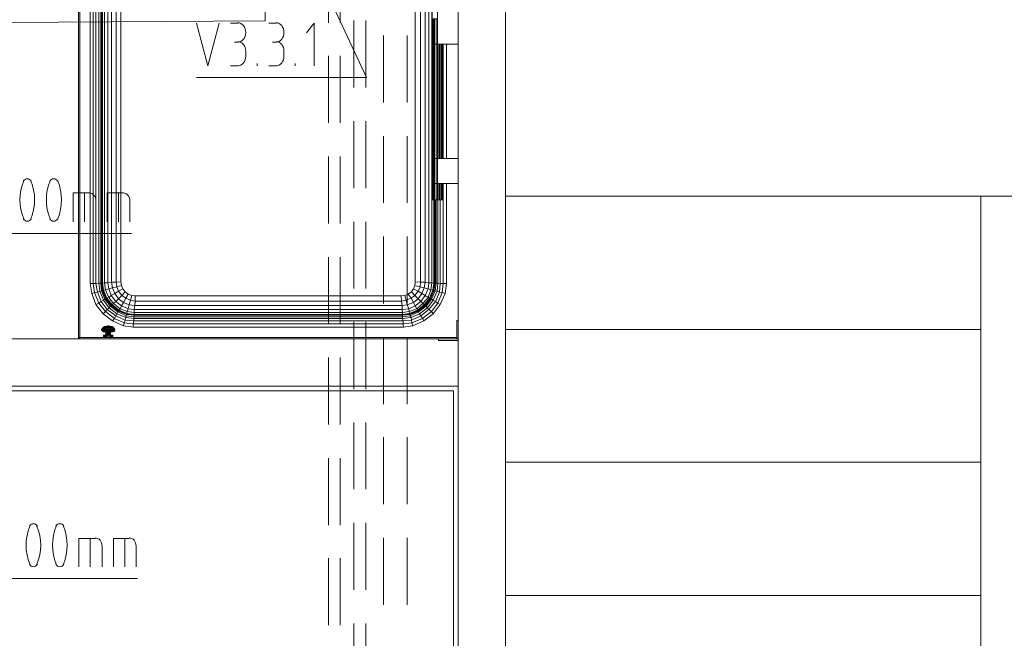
# Model space of a CAD drawing. Header units: millimetres. Extents: x 352 to 350573, y -22 to 37733.
# Tile 143 of 214: x 97730 to 101876, y 18199 to 20803. Entities that reach past the tile are written whole.
import ezdxf

# ---------------------------------------------------------------- set-up
doc = ezdxf.new("R2010")
doc.units = ezdxf.units.MM
for name, color, linetype in [('PDF _0', 1, 'Continuous'), ('PDF _PD-Motor Text', 5, 'Continuous'), ('PDF _PD-Socket Text', 1, 'Continuous')]:
    doc.layers.add(name, color=color, linetype=linetype)
for name, color, linetype, true_color in [('PDF _PD-Lighting', 7, 'Continuous', 0xb80000), ('PDF$_83$-$Floor$Plan$-$В_Этаж$02_Сводный$A-DETL-MBND', 7, 'Continuous', 0xdd3700), ('PDF$_83$new_ifc_RVT-1-В_Этаж$02_Сводный$A-DETL-MBND', 7, 'Continuous', 0xbababa), ('PDF$_83$new_ifc_RVT-1-В_Этаж$02_Сводный$A-WALL', 7, 'Continuous', 0xdcdcdc), ('PDF$_83$new_ifc_RVT-1-В_Этаж$02_Сводный$I-FURN', 7, 'Continuous', 0xbababa), ('PDF$_83$new_ifc_RVT-1-В_Этаж$02_Сводный$M-EQPM', 7, 'Continuous', 0xbababa), ('PDF$_83$new_ifc_RVT-1-В_Этаж$02_Сводный$S-STRS', 7, 'Continuous', 0xbababa)]:
    doc.layers.add(name, color=color, linetype=linetype, true_color=true_color)

msp = doc.modelspace()

# ---------------------------------------------------------------- linework, layer by layer
at = {"layer": 'PDF _0', "color": 5, "lineweight": 0}
msp.add_lwpolyline([(98838.7, 21311.1), (99190.8, 20559.2), (98989.9, 20559.2), (98474.7, 20559.2)], dxfattribs=at)
at = {"layer": 'PDF _0', "lineweight": 0}
for points in [[(96189.2, 19582.5), (96336.4, 19902.8), (96537.3, 19902.8), (98200.2, 19902.8)], [(96378.1, 19115.1), (96537.3, 18450.7), (96738.2, 18450.7), (98226.1, 18450.7)]]:
    msp.add_lwpolyline(points, dxfattribs=at)
at = {"layer": 'PDF _PD-Lighting', "lineweight": 0}
msp.add_lwpolyline([(95278.1, 18576), (95282.1, 20776), (98763.1, 20797.9), (98763.1, 21261.4)], dxfattribs=at)
at = {"layer": 'PDF _PD-Motor Text', "lineweight": 0}
for points in [[(98474.7, 20788), (98522.5, 20608.9), (98570.2, 20788)], [(98617.9, 20788), (98649.8, 20788)], [(98779.1, 20788), (98810.9, 20788)], [(98970, 20608.9), (98970, 20788), (98938.2, 20748.2)], [(98649.8, 20708.4), (98633.8, 20708.4)], [(98810.9, 20708.4), (98795, 20708.4)], [(98681.6, 20668.6), (98681.6, 20648.7)], [(98842.7, 20668.6), (98842.7, 20648.7)], [(98649.8, 20608.9), (98617.9, 20608.9)], [(98729.3, 20608.9), (98729.3, 20618.9)], [(98810.9, 20608.9), (98779.1, 20608.9)], [(98890.5, 20608.9), (98890.5, 20618.9)]]:
    msp.add_lwpolyline(points, dxfattribs=at)
for points in [[(98681.6, 20749.2), (98681.6, 20771.7), (98666.9, 20789.9), (98648.8, 20789.9)], [(98842.7, 20749.2), (98842.7, 20771.7), (98828, 20789.9), (98809.9, 20789.9)], [(98648.8, 20708.4), (98666.9, 20708.4), (98681.6, 20726.6), (98681.6, 20749.2)], [(98809.9, 20708.4), (98828, 20708.4), (98842.7, 20726.6), (98842.7, 20749.2)], [(98681.6, 20669.6), (98681.6, 20692.1), (98666.9, 20710.4), (98648.8, 20710.4)], [(98842.7, 20669.6), (98842.7, 20692.1), (98828, 20710.4), (98809.9, 20710.4)], [(98648.8, 20608.9), (98666.9, 20608.9), (98681.6, 20627.2), (98681.6, 20649.7)], [(98809.9, 20608.9), (98828, 20608.9), (98842.7, 20627.2), (98842.7, 20649.7)]]:
    msp.add_open_spline(points, degree=3, dxfattribs=at)
at = {"layer": 'PDF _PD-Socket Text', "lineweight": 0}
for points in [[(97955.5, 19952.5), (97955.5, 20073.8), (98023.2, 20073.8)], [(98003.3, 19952.5), (98003.3, 20073.8)], [(98098.8, 19952.5), (98098.8, 20073.8), (98166.4, 20073.8)], [(98146.5, 19952.5), (98146.5, 20073.8)], [(98051, 20038), (98051, 19952.5)], [(98194.2, 20038), (98194.2, 19952.5)], [(97979.4, 18500.4), (97979.4, 18619.8), (98049, 18619.8)], [(98027.2, 18500.4), (98027.2, 18619.8)], [(98124.6, 18500.4), (98124.6, 18619.8), (98192.3, 18619.8)], [(98172.4, 18500.4), (98172.4, 18619.8)], [(98076.9, 18585.9), (98076.9, 18500.4)], [(98220.1, 18585.9), (98220.1, 18500.4)]]:
    msp.add_lwpolyline(points, dxfattribs=at)
for centre, start, end in [((97936.6, 20045), 157.2403, 202.7597), ((97586.6, 20045), 337.2403, 22.7597), ((98048, 20045), 157.2403, 202.7597), ((97699.9, 20045), 337.2403, 22.7597), ((97962.5, 18590.9), 157.2403, 202.7597), ((97612.4, 18590.9), 337.2403, 22.7597), ((98073.9, 18590.9), 157.2403, 202.7597), ((97723.8, 18590.9), 337.2403, 22.7597)]:
    msp.add_arc(centre, 205.9, start, end, dxfattribs=at)
for points in [[(97761.6, 20133.5), (97755, 20133.5), (97748.8, 20129.8), (97744.8, 20123.4)], [(97778.4, 20123.4), (97774.5, 20129.8), (97768.2, 20133.5), (97761.6, 20133.5)], [(97873, 20133.5), (97866.4, 20133.5), (97860.1, 20129.8), (97856.2, 20123.4)], [(97889.8, 20123.4), (97885.8, 20129.8), (97879.6, 20133.5), (97873, 20133.5)], [(98051, 20039), (98051, 20058.3), (98038.1, 20073.8), (98022.2, 20073.8)], [(98194.2, 20039), (98194.2, 20058.3), (98181.3, 20073.8), (98165.4, 20073.8)], [(97744.8, 19964.6), (97748.8, 19958.2), (97755, 19954.5), (97761.6, 19954.5)], [(97761.6, 19954.5), (97768.2, 19954.5), (97774.5, 19958.2), (97778.4, 19964.6)], [(97856.2, 19964.6), (97860.1, 19958.2), (97866.4, 19954.5), (97873, 19954.5)], [(97873, 19954.5), (97879.6, 19954.5), (97885.8, 19958.2), (97889.8, 19964.6)], [(97787.5, 18681.4), (97780.8, 18681.4), (97774.6, 18677.7), (97770.7, 18671.4)], [(97804.2, 18671.4), (97800.3, 18677.7), (97794.1, 18681.4), (97787.5, 18681.4)], [(97898.9, 18681.4), (97892.2, 18681.4), (97886, 18677.7), (97882.1, 18671.4)], [(97915.6, 18671.4), (97911.7, 18677.7), (97905.5, 18681.4), (97898.9, 18681.4)], [(98076.9, 18586.9), (98076.9, 18606.2), (98064, 18621.8), (98048, 18621.8)], [(98220.1, 18586.9), (98220.1, 18606.2), (98207.2, 18621.8), (98191.3, 18621.8)], [(97770.7, 18510.5), (97774.6, 18504.1), (97780.8, 18500.4), (97787.5, 18500.4)], [(97787.5, 18500.4), (97794.1, 18500.4), (97800.3, 18504.1), (97804.2, 18510.5)], [(97882.1, 18510.5), (97886, 18504.1), (97892.2, 18500.4), (97898.9, 18500.4)], [(97898.9, 18500.4), (97905.5, 18500.4), (97911.7, 18504.1), (97915.6, 18510.5)]]:
    msp.add_open_spline(points, degree=3, dxfattribs=at)
at = {"layer": 'PDF$_83$-$Floor$Plan$-$В_Этаж$02_Сводный$A-DETL-MBND', "color": 1, "lineweight": 0}
for points in [[(99029.7, 21072.4), (99029.7, 20789.9)], [(99079.4, 20789.9), (99079.4, 21072.4)], [(99029.7, 20650.7), (99029.7, 20368.2)], [(99079.4, 20368.2), (99079.4, 20650.7)], [(99029.7, 20227), (99029.7, 19944.5)], [(99079.4, 19944.5), (99079.4, 20227)], [(99029.7, 19803.3), (99029.7, 19522.8)], [(99079.4, 19522.8), (99079.4, 19803.3)], [(99029.7, 19381.6), (99029.7, 19099.2)], [(99079.4, 19099.2), (99079.4, 19381.6)], [(99029.7, 18957.9), (99029.7, 18675.5)], [(99079.4, 18675.5), (99079.4, 18957.9)], [(99029.7, 18536.2), (99029.7, 18253.8)], [(99079.4, 18253.8), (99079.4, 18536.2)]]:
    msp.add_lwpolyline(points, dxfattribs=at)
at = {"layer": 'PDF$_83$-$Floor$Plan$-$В_Этаж$02_Сводный$A-DETL-MBND', "color": 5, "lineweight": 0}
for points in [[(99137.1, 20799.9), (99137.1, 20517.4)], [(99186.8, 20517.4), (99186.8, 20799.9)], [(99137.1, 20376.2), (99137.1, 20093.7)], [(99186.8, 20093.7), (99186.8, 20376.2)], [(99137.1, 19952.5), (99137.1, 19672)], [(99186.8, 19672), (99186.8, 19952.5)], [(99137.1, 19530.8), (99137.1, 19248.3)], [(99186.8, 19248.3), (99186.8, 19530.8)], [(99137.1, 19107.1), (99137.1, 18826.6)], [(99186.8, 18826.6), (99186.8, 19107.1)], [(99137.1, 18685.4), (99137.1, 18402.9)], [(99186.8, 18402.9), (99186.8, 18685.4)], [(99137.1, 18261.7), (99137.1, 17979.3)], [(99186.8, 17979.3), (99186.8, 18261.7)]]:
    msp.add_lwpolyline(points, dxfattribs=at)
at = {"layer": 'PDF$_83$-$Floor$Plan$-$В_Этаж$02_Сводный$A-DETL-MBND', "lineweight": 0}
for points in [[(99262.4, 20736.2), (99262.4, 20453.8)], [(99361.9, 20453.8), (99361.9, 20736.2)], [(99262.4, 20312.5), (99262.4, 20032.1)], [(99361.9, 20032.1), (99361.9, 20312.5)], [(99262.4, 19890.8), (99262.4, 19608.4)], [(99361.9, 19608.4), (99361.9, 19890.8)], [(99262.4, 19467.1), (99262.4, 19184.7)], [(99361.9, 19184.7), (99361.9, 19467.1)], [(99262.4, 19045.4), (99262.4, 18763)], [(99361.9, 18763), (99361.9, 19045.4)], [(99262.4, 18621.8), (99262.4, 18339.3)], [(99361.9, 18339.3), (99361.9, 18621.8)]]:
    msp.add_lwpolyline(points, dxfattribs=at)
at = {"layer": 'PDF$_83$new_ifc_RVT-1-В_Этаж$02_Сводный$A-DETL-MBND', "lineweight": 0}
for points in [[(100072, 20059.9), (99775.6, 20059.9)], [(100493.7, 20059.9), (100213.2, 20059.9)], [(100917.4, 20059.9), (100634.9, 20059.9)], [(101341.1, 20059.9), (101058.6, 20059.9)], [(101776.7, 19851.1), (101776.7, 20059.9), (101480.3, 20059.9)], [(101776.7, 19499), (101776.7, 19709.8)], [(100072, 19499), (99775.6, 19499)], [(100493.7, 19499), (100213.2, 19499)], [(100917.4, 19499), (100634.9, 19499)], [(101341.1, 19499), (101058.6, 19499)], [(101776.7, 19290.1), (101776.7, 19499), (101480.3, 19499)], [(101776.7, 18940), (101776.7, 19148.9)], [(100072, 18940), (99775.6, 18940)], [(100493.7, 18940), (100213.2, 18940)], [(100917.4, 18940), (100634.9, 18940)], [(101341.1, 18940), (101058.6, 18940)], [(101776.7, 18731.2), (101776.7, 18940), (101480.3, 18940)], [(101776.7, 18379.1), (101776.7, 18589.9)], [(100072, 18379.1), (99775.6, 18379.1)], [(100493.7, 18379.1), (100213.2, 18379.1)], [(100917.4, 18379.1), (100634.9, 18379.1)], [(101341.1, 18379.1), (101058.6, 18379.1)], [(101776.7, 18170.2), (101776.7, 18379.1), (101480.3, 18379.1)]]:
    msp.add_lwpolyline(points, dxfattribs=at)
at = {"layer": 'PDF$_83$new_ifc_RVT-1-В_Этаж$02_Сводный$A-WALL', "lineweight": 0}
msp.add_lwpolyline([(97983.4, 19459.2), (94928, 19459.2), (94928, 19260.3), (99576.7, 19260.3), (99576.7, 19457.2), (99576.7, 14460.4), (99775.6, 14460.4), (99775.6, 22059), (99576.7, 22059), (99576.7, 19536.8)], dxfattribs=at)
at = {"layer": 'PDF$_83$new_ifc_RVT-1-В_Этаж$02_Сводный$I-FURN', "color": 133, "lineweight": 0, "true_color": 0x6edddd}
msp.add_lwpolyline([(95292.1, 19260.3), (95292.1, 19240.4), (99556.8, 19240.4), (99556.8, 14460.4), (99576.7, 14460.4), (99576.7, 19260.3)], close=True, dxfattribs=at)
at = {"layer": 'PDF$_83$new_ifc_RVT-1-В_Этаж$02_Сводный$M-EQPM', "lineweight": 0}
for points in [[(97977.4, 21378.7), (97971.5, 21378.7), (97971.5, 21460.3), (97977.4, 21460.3), (97977.4, 21179.8), (98255.9, 21460.3), (98297.7, 21460.3), (97977.4, 21140), (97977.4, 19465.2), (97983.4, 19465.2), (97983.4, 21146)], [(99393.7, 21235.5), (99415.6, 21239.5), (99407.6, 21259.4), (99423.5, 21269.3), (99437.5, 21277.3), (99419.6, 21303.1), (99427.5, 21311.1), (99401.7, 21331), (99405.6, 21338.9), (99371.8, 21352.9), (99373.8, 21354.9), (99407.6, 21340.9), (99405.6, 21338.9), (99433.5, 21317.1), (99427.5, 21311.1), (99449.4, 21285.2), (99437.5, 21277.3), (99449.4, 21249.4), (99433.5, 21245.5), (99415.6, 21239.5), (99417.6, 21221.6), (99395.7, 21219.6), (99395.7, 19699.9)], [(99501.1, 20875.5), (99501.1, 21225.6), (99491.2, 21225.6), (99487.2, 21259.4), (99479.2, 21257.4), (99463.3, 21293.2), (99441.4, 21323), (99409.6, 21346.9), (99407.6, 21342.9), (99407.6, 21340.9), (99435.5, 21319.1), (99433.5, 21317.1), (99455.4, 21289.2), (99449.4, 21285.2), (99461.3, 21253.4), (99449.4, 21249.4), (99453.4, 21223.6), (99437.5, 21221.6), (99417.6, 21221.6), (99417.6, 19697.9), (99395.7, 19699.9), (99393.7, 19684), (99387.7, 19670)], [(98082.9, 21245.5), (98078.9, 21223.6), (98086.8, 21223.6), (98086.8, 19695.9), (98100.8, 19695.9), (98104.7, 19670), (98120.6, 19674), (98130.6, 19650.1), (98146.5, 19660.1), (98160.4, 19642.2), (98174.4, 19658.1)], [(98090.8, 21253.4), (98086.8, 21223.6), (98100.8, 21223.6), (98100.8, 19695.9), (98116.7, 19697.9), (98120.6, 19674), (98138.5, 19678), (98146.5, 19660.1), (98164.4, 19670)], [(98092.8, 21255.4), (98090.8, 21253.4), (98104.7, 21249.4), (98100.8, 21223.6), (98116.7, 21221.6), (98116.7, 19697.9), (98136.6, 19697.9), (98138.5, 19678), (98158.4, 19684)], [(98120.6, 21245.5), (98116.7, 21221.6), (98136.6, 21221.6), (98136.6, 19697.9), (98156.4, 19699.9)], [(99431.5, 19534.8), (99385.8, 19514.9), (99346, 19508.9), (98208.2, 19508.9), (98166.4, 19514.9), (98120.6, 19534.8), (98080.9, 19564.6), (98051, 19604.4), (98033.1, 19650.1), (98027.2, 19691.9), (98027.2, 21189.8)], [(98202.2, 19642.2), (98196.2, 19622.3), (98176.3, 19630.3), (98166.4, 19612.4), (98146.5, 19628.3), (98134.6, 19616.3), (98114.7, 19642.2), (98104.7, 19634.2), (98090.8, 19666.1), (98082.9, 19664.1), (98078.9, 19693.9), (98076.9, 19693.9), (98074.9, 19693.9), (98078.9, 19662.1), (98074.9, 19662.1), (98088.8, 19626.3), (98082.9, 19622.3), (98066.9, 19660.1), (98057, 19656.1), (98051, 19691.9), (98039.1, 19691.9), (98039.1, 21201.7)], [(98051, 21213.6), (98051, 19691.9), (98063, 19693.9), (98070.9, 19693.9), (98070.9, 21225.6), (98063, 21225.6), (98063, 19693.9), (98066.9, 19660.1), (98074.9, 19662.1), (98070.9, 19693.9), (98074.9, 19693.9), (98074.9, 21225.6), (98076.9, 21225.6), (98078.9, 21223.6), (98078.9, 19693.9), (98086.8, 19695.9), (98090.8, 19666.1), (98104.7, 19670), (98114.7, 19642.2), (98130.6, 19650.1), (98146.5, 19628.3), (98160.4, 19642.2), (98176.3, 19630.3), (98186.3, 19648.2)], [(99489.2, 20700.4), (99483.2, 20700.4), (99483.2, 20219), (99483.2, 20113.6), (99477.3, 20113.6), (99477.3, 20044), (99477.3, 19693.9), (99479.2, 19693.9), (99473.3, 19662.1), (99479.2, 19662.1), (99463.3, 19626.3), (99471.3, 19622.3), (99447.4, 19590.5), (99441.4, 19596.4), (99409.6, 19572.6), (99407.6, 19576.5), (99373.8, 19562.6), (99373.8, 19564.6), (99371.8, 19566.6), (99405.6, 19580.5), (99401.7, 19586.5), (99427.5, 19608.4), (99419.6, 19616.3), (99437.5, 19642.2), (99449.4, 19634.2), (99461.3, 19666.1), (99469.3, 19664.1), (99473.3, 19693.9), (99477.3, 19693.9), (99473.3, 19664.1), (99459.4, 19630.3), (99459.4, 19628.3), (99463.3, 19626.3), (99441.4, 19596.4), (99437.5, 19598.4), (99435.5, 19600.4), (99433.5, 19602.4), (99455.4, 19630.3), (99459.4, 19630.3), (99435.5, 19600.4), (99407.6, 19578.5), (99373.8, 19564.6), (99342, 19560.6), (98212.1, 19560.6), (98180.3, 19564.6), (98146.5, 19578.5), (98116.7, 19600.4), (98094.8, 19630.3), (98080.9, 19664.1), (98076.9, 19693.9), (98076.9, 21225.6)], [(99351.9, 19642.2), (99336, 19640.2), (98216.1, 19640.2), (98202.2, 19642.2), (98186.3, 19648.2), (98174.4, 19658.1), (98164.4, 19670), (98158.4, 19684), (98156.4, 19699.9), (98156.4, 20459.7), (98156.4, 21219.6), (98156.4, 19699.9), (98158.4, 19684), (98164.4, 19670), (98174.4, 19658.1), (98186.3, 19648.2), (98202.2, 19642.2), (98216.1, 19640.2), (99336, 19640.2), (99351.9, 19642.2), (99365.9, 19648.2), (99379.8, 19658.1), (99387.7, 19670), (99393.7, 19684), (99395.7, 19699.9), (99395.7, 20459.7), (99395.7, 21219.6)], [(99453.4, 21223.6), (99453.4, 19695.9), (99437.5, 19697.9), (99417.6, 19697.9), (99415.6, 19678), (99433.5, 19674), (99449.4, 19670), (99453.4, 19695.9), (99465.3, 19695.9), (99465.3, 21223.6)], [(99483.2, 20805.9), (99483.2, 20700.4), (99477.3, 20700.4), (99477.3, 20219), (99477.3, 20113.6), (99473.3, 20113.6), (99473.3, 20044), (99473.3, 19693.9), (99465.3, 19695.9), (99461.3, 19666.1), (99449.4, 19670), (99437.5, 19642.2), (99423.5, 19650.1), (99433.5, 19674), (99437.5, 19697.9), (99437.5, 21221.6)], [(99489.2, 20875.5), (99489.2, 20805.9), (99483.2, 20805.9), (99477.3, 20805.9), (99473.3, 20805.9), (99469.3, 20805.9), (99467.3, 20805.9), (99467.3, 20875.5), (99467.3, 20805.9), (99469.3, 20805.9), (99469.3, 20700.4), (99467.3, 20700.4), (99469.3, 20700.4), (99473.3, 20700.4), (99477.3, 20700.4), (99483.2, 20700.4), (99489.2, 20700.4), (99489.2, 20805.9)], [(99576.7, 20113.6), (99489.2, 20113.6), (99483.2, 20113.6), (99477.3, 20113.6), (99473.3, 20113.6), (99469.3, 20113.6), (99467.3, 20113.6), (99467.3, 20219), (99467.3, 20113.6), (99469.3, 20113.6), (99473.3, 20113.6), (99473.3, 20219), (99473.3, 20700.4), (99477.3, 20700.4), (99477.3, 20805.9), (99473.3, 20805.9), (99473.3, 20700.4), (99469.3, 20700.4), (99469.3, 20219), (99469.3, 20113.6), (99469.3, 20044)], [(99576.7, 20700.4), (99489.2, 20700.4), (99489.2, 20219), (99483.2, 20219), (99477.3, 20219), (99473.3, 20219), (99469.3, 20219), (99467.3, 20219), (99467.3, 20700.4), (99467.3, 20219), (99469.3, 20219), (99473.3, 20219), (99477.3, 20219), (99483.2, 20219), (99489.2, 20219), (99576.7, 20219)], [(99467.3, 20700.4), (99467.3, 20700.4)], [(99467.3, 20700.4), (99467.3, 20700.4)], [(99495.2, 20700.4), (99495.2, 20219)], [(99499.1, 20700.4), (99499.1, 20219)], [(99505.1, 20700.4), (99505.1, 20219)], [(99507.1, 20700.4), (99507.1, 20219)], [(99509.1, 20700.4), (99509.1, 20219)], [(99511.1, 20700.4), (99511.1, 20219)], [(99513.1, 20219), (99513.1, 20700.4)], [(99527, 20700.4), (99527, 20219)], [(99467.3, 20219), (99467.3, 20219)], [(99467.3, 20219), (99467.3, 20219)], [(99489.2, 20219), (99489.2, 20113.6), (99483.2, 20113.6), (99483.2, 20044), (99483.2, 19693.9), (99491.2, 19693.9), (99487.2, 19660.1), (99471.3, 19622.3), (99481.2, 19616.3), (99497.1, 19656.1), (99487.2, 19660.1), (99479.2, 19662.1), (99483.2, 19693.9), (99479.2, 19693.9), (99479.2, 20044)], [(99467.3, 20113.6), (99467.3, 20113.6)], [(99511.1, 20113.6), (99511.1, 20044), (99509.1, 20044), (99507.1, 20044), (99505.1, 20044), (99499.1, 20044), (99495.2, 20044), (99489.2, 20044), (99483.2, 20044), (99477.3, 20044), (99473.3, 20044), (99469.3, 20044), (99467.3, 20044), (99467.3, 20113.6), (99467.3, 20044)], [(99467.3, 20113.6), (99467.3, 20113.6)], [(99489.2, 20113.6), (99489.2, 20044)], [(99495.2, 20113.6), (99495.2, 20044)], [(99499.1, 20113.6), (99499.1, 20044)], [(99505.1, 20113.6), (99505.1, 20044)], [(99507.1, 20113.6), (99507.1, 20044)], [(99509.1, 20113.6), (99509.1, 20044)], [(99527, 19691.9), (99513.1, 19691.9), (99513.1, 20113.6)], [(99527, 20113.6), (99527, 19691.9), (99521, 19650.1)], [(99467.3, 20044), (99467.3, 20044)], [(99471.3, 19564.6), (99501.1, 19604.4), (99491.2, 19610.4), (99509.1, 19654.1), (99497.1, 19656.1), (99501.1, 19691.9), (99491.2, 19693.9), (99491.2, 20044)], [(99501.1, 19604.4), (99521, 19650.1), (99509.1, 19654.1), (99513.1, 19691.9), (99501.1, 19691.9), (99501.1, 20044)], [(98027.2, 19691.9), (98039.1, 19691.9), (98045.1, 19654.1), (98057, 19656.1), (98072.9, 19616.3), (98098.8, 19582.5), (98106.7, 19590.5), (98082.9, 19622.3), (98072.9, 19616.3), (98063, 19610.4), (98045.1, 19654.1), (98033.1, 19650.1)], [(98216.1, 19640.2), (98216.1, 19618.3), (98196.2, 19622.3), (98190.3, 19602.4), (98166.4, 19612.4), (98158.4, 19598.4), (98134.6, 19616.3), (98124.6, 19608.4), (98104.7, 19634.2), (98096.8, 19630.3), (98082.9, 19664.1), (98080.9, 19664.1), (98078.9, 19662.1), (98092.8, 19628.3), (98088.8, 19626.3), (98112.7, 19596.4), (98106.7, 19590.5), (98138.5, 19564.6), (98134.6, 19556.7), (98098.8, 19582.5), (98090.8, 19574.6), (98063, 19610.4), (98051, 19604.4)], [(99379.8, 19658.1), (99365.9, 19648.2), (99377.8, 19630.3), (99357.9, 19622.3), (99361.9, 19602.4), (99340, 19600.4), (99340, 19582.5), (98212.1, 19582.5), (98212.1, 19570.6), (98182.3, 19574.6), (98180.3, 19566.6), (98148.5, 19580.5), (98146.5, 19578.5), (98146.5, 19576.5), (98180.3, 19562.6), (98178.3, 19556.7), (98210.2, 19552.7), (98210.2, 19544.7), (99342, 19544.7), (99344, 19534.8), (99379.8, 19538.8), (99381.8, 19526.8), (99385.8, 19514.9)], [(99346, 19508.9), (99344, 19522.8), (99381.8, 19526.8), (99425.5, 19544.7), (99463.3, 19574.6), (99453.4, 19582.5), (99419.6, 19556.7), (99413.6, 19564.6), (99377.8, 19548.7), (99373.8, 19556.7), (99342, 19552.7), (99342, 19558.6), (98212.1, 19558.6), (98212.1, 19560.6), (98212.1, 19562.6), (99342, 19562.6), (99342, 19570.6), (99369.8, 19574.6), (99367.9, 19586.5), (99395.7, 19598.4), (99387.7, 19612.4), (99407.6, 19628.3), (99393.7, 19642.2), (99407.6, 19660.1), (99423.5, 19650.1), (99407.6, 19628.3), (99419.6, 19616.3), (99395.7, 19598.4), (99401.7, 19586.5), (99369.8, 19574.6), (99371.8, 19566.6), (99342, 19562.6), (99342, 19560.6), (99342, 19558.6), (99373.8, 19562.6), (99373.8, 19556.7), (99409.6, 19572.6), (99413.6, 19564.6), (99447.4, 19590.5), (99453.4, 19582.5), (99481.2, 19616.3), (99491.2, 19610.4), (99463.3, 19574.6), (99471.3, 19564.6), (99431.5, 19534.8), (99425.5, 19544.7), (99419.6, 19556.7), (99379.8, 19538.8), (99377.8, 19548.7), (99342, 19544.7), (99342, 19552.7), (98210.2, 19552.7), (98212.1, 19558.6), (98180.3, 19562.6), (98180.3, 19564.6), (98180.3, 19566.6), (98212.1, 19562.6), (98212.1, 19570.6), (99342, 19570.6), (99340, 19582.5), (99367.9, 19586.5), (99361.9, 19602.4), (99387.7, 19612.4), (99377.8, 19630.3), (99393.7, 19642.2), (99379.8, 19658.1), (99387.7, 19670), (99407.6, 19660.1), (99415.6, 19678), (99393.7, 19684)], [(99336, 19640.2), (99338, 19618.3), (98216.1, 19618.3), (98214.1, 19600.4), (98190.3, 19602.4), (98186.3, 19586.5), (98158.4, 19598.4), (98152.5, 19586.5), (98124.6, 19608.4), (98118.7, 19602.4), (98096.8, 19630.3), (98094.8, 19630.3), (98092.8, 19628.3), (98116.7, 19598.4), (98112.7, 19596.4), (98142.5, 19572.6), (98138.5, 19564.6), (98176.3, 19548.7), (98174.4, 19538.8), (98210.2, 19534.8), (98208.2, 19522.8), (98170.4, 19526.8), (98166.4, 19514.9)], [(99365.9, 19648.2), (99351.9, 19642.2), (99357.9, 19622.3), (99338, 19618.3), (99340, 19600.4), (98214.1, 19600.4), (98212.1, 19582.5), (98186.3, 19586.5), (98182.3, 19574.6), (98152.5, 19586.5), (98148.5, 19580.5), (98118.7, 19602.4), (98116.7, 19600.4), (98116.7, 19598.4), (98146.5, 19576.5), (98142.5, 19572.6), (98178.3, 19556.7), (98176.3, 19548.7), (98210.2, 19544.7), (98210.2, 19534.8), (99344, 19534.8), (99344, 19522.8), (98208.2, 19522.8), (98208.2, 19508.9)], [(98080.9, 19564.6), (98090.8, 19574.6), (98128.6, 19544.7), (98134.6, 19556.7), (98174.4, 19538.8), (98170.4, 19526.8), (98128.6, 19544.7), (98120.6, 19534.8)], [(99576.7, 19459.2), (99576.7, 19536.8), (99570.7, 19536.8), (99570.7, 19465.2), (99570.7, 19459.2), (97983.4, 19459.2), (97983.4, 19465.2), (99570.7, 19465.2)], [(98074.9, 19499), (98074.9, 19497), (98076.9, 19497), (98076.9, 19495), (98078.9, 19495), (98078.9, 19497), (98082.9, 19497), (98082.9, 19499), (98088.8, 19499), (98088.8, 19501), (98096.8, 19501), (98096.8, 19499), (98102.7, 19499), (98102.7, 19497), (98110.7, 19497), (98116.7, 19497), (98116.7, 19499), (98122.6, 19499), (98120.6, 19501), (98124.6, 19501), (98120.6, 19506.9), (98122.6, 19506.9), (98118.7, 19510.9), (98110.7, 19512.9), (98116.7, 19510.9), (98114.7, 19510.9), (98118.7, 19506.9), (98112.7, 19506.9), (98116.7, 19501), (98108.7, 19501), (98102.7, 19501), (98102.7, 19506.9), (98096.8, 19506.9), (98098.8, 19510.9), (98094.8, 19510.9), (98098.8, 19512.9), (98100.8, 19512.9), (98102.7, 19514.9), (98100.8, 19512.9), (98102.7, 19512.9), (98102.7, 19510.9), (98106.7, 19510.9), (98110.7, 19510.9), (98106.7, 19512.9), (98108.7, 19512.9), (98110.7, 19512.9), (98104.7, 19514.9), (98108.7, 19512.9), (98114.7, 19510.9), (98110.7, 19510.9), (98112.7, 19506.9), (98108.7, 19506.9), (98102.7, 19506.9), (98102.7, 19510.9), (98098.8, 19510.9), (98100.8, 19512.9)], [(98076.9, 19501), (98076.9, 19499), (98074.9, 19499), (98076.9, 19501), (98080.9, 19501), (98084.8, 19506.9), (98086.8, 19506.9), (98092.8, 19510.9), (98088.8, 19510.9), (98086.8, 19510.9), (98094.8, 19512.9), (98088.8, 19510.9), (98094.8, 19512.9)], [(98074.9, 19495), (98076.9, 19493), (98076.9, 19495), (98074.9, 19495), (98074.9, 19497)], [(98078.9, 19499), (98078.9, 19497), (98076.9, 19497), (98076.9, 19499), (98078.9, 19499), (98080.9, 19501), (98084.8, 19501), (98086.8, 19506.9), (98092.8, 19506.9), (98094.8, 19510.9), (98092.8, 19510.9), (98096.8, 19512.9), (98094.8, 19512.9), (98100.8, 19514.9), (98094.8, 19512.9), (98100.8, 19514.9), (98094.8, 19512.9), (98100.8, 19514.9), (98096.8, 19512.9), (98098.8, 19512.9), (98102.7, 19514.9)], [(98118.7, 19510.9), (98124.6, 19506.9), (98122.6, 19506.9), (98128.6, 19501), (98124.6, 19501), (98126.6, 19499), (98122.6, 19499), (98122.6, 19497), (98116.7, 19497), (98116.7, 19495), (98110.7, 19495), (98102.7, 19495), (98102.7, 19497), (98094.8, 19497), (98096.8, 19499), (98088.8, 19499), (98088.8, 19497), (98082.9, 19497), (98082.9, 19495), (98078.9, 19495), (98078.9, 19493), (98076.9, 19493), (98078.9, 19493), (98076.9, 19493), (98078.9, 19491), (98078.9, 19493), (98080.9, 19493), (98078.9, 19493), (98084.8, 19493), (98082.9, 19495), (98088.8, 19495), (98088.8, 19497), (98094.8, 19497), (98094.8, 19495), (98102.7, 19495), (98102.7, 19493), (98110.7, 19493), (98116.7, 19493), (98116.7, 19495), (98122.6, 19495), (98122.6, 19497), (98126.6, 19497), (98126.6, 19499), (98128.6, 19499), (98128.6, 19501), (98124.6, 19506.9)], [(98080.9, 19506.9), (98082.9, 19506.9), (98076.9, 19501), (98080.9, 19506.9), (98086.8, 19510.9)], [(98076.9, 19501), (98076.9, 19501)], [(98076.9, 19493), (98076.9, 19493)], [(98076.9, 19493), (98076.9, 19493)], [(98078.9, 19499), (98082.9, 19499), (98084.8, 19501), (98088.8, 19501), (98092.8, 19506.9), (98096.8, 19506.9), (98096.8, 19501), (98102.7, 19501), (98102.7, 19499), (98110.7, 19499), (98116.7, 19499), (98116.7, 19501), (98120.6, 19501), (98118.7, 19506.9)], [(98078.9, 19491), (98080.9, 19491), (98078.9, 19491), (98082.9, 19491), (98080.9, 19493), (98084.8, 19493), (98088.8, 19493), (98088.8, 19495), (98094.8, 19495), (98096.8, 19493), (98102.7, 19493), (98108.7, 19493), (98114.7, 19493), (98116.7, 19493), (98122.6, 19493), (98122.6, 19495), (98126.6, 19495), (98126.6, 19497), (98128.6, 19497), (98128.6, 19499), (98130.6, 19499), (98128.6, 19501)], [(98078.9, 19491), (98078.9, 19491)], [(98078.9, 19491), (98078.9, 19491)], [(98082.9, 19489), (98080.9, 19491), (98082.9, 19489), (98084.8, 19489), (98082.9, 19489), (98080.9, 19491), (98082.9, 19491), (98086.8, 19491), (98084.8, 19493), (98090.8, 19493), (98088.8, 19493), (98096.8, 19493), (98102.7, 19493), (98102.7, 19491), (98108.7, 19491), (98114.7, 19491), (98114.7, 19493), (98120.6, 19493), (98122.6, 19493), (98126.6, 19493), (98126.6, 19495), (98128.6, 19495), (98128.6, 19497), (98130.6, 19497), (98130.6, 19499)], [(98080.9, 19491), (98080.9, 19491)], [(98080.9, 19491), (98080.9, 19491)], [(98082.9, 19491), (98084.8, 19489), (98088.8, 19489), (98092.8, 19489), (98088.8, 19489), (98084.8, 19489), (98082.9, 19491), (98086.8, 19491), (98088.8, 19489), (98086.8, 19491), (98092.8, 19491), (98090.8, 19491), (98096.8, 19491), (98102.7, 19491), (98096.8, 19491), (98096.8, 19493), (98090.8, 19493), (98090.8, 19491), (98086.8, 19491)], [(98082.9, 19491), (98082.9, 19491)], [(98082.9, 19489), (98082.9, 19489)], [(98082.9, 19489), (98082.9, 19489)], [(98084.8, 19493), (98084.8, 19493)], [(98086.8, 19491), (98086.8, 19491)], [(98088.8, 19510.9), (98088.8, 19510.9)], [(98092.8, 19489), (98092.8, 19475.1), (98092.8, 19489), (98094.8, 19489), (98096.8, 19489), (98092.8, 19489), (98092.8, 19491), (98096.8, 19491), (98096.8, 19489), (98102.7, 19489), (98102.7, 19475.1), (98108.7, 19475.1), (98108.7, 19489)], [(98094.8, 19512.9), (98094.8, 19512.9)], [(98094.8, 19512.9), (98094.8, 19512.9)], [(98094.8, 19512.9), (98094.8, 19512.9)], [(98094.8, 19489), (98094.8, 19489)], [(98096.8, 19493), (98096.8, 19493)], [(98096.8, 19491), (98096.8, 19491)], [(98098.8, 19475.1), (98098.8, 19489)], [(98100.8, 19514.9), (98100.8, 19514.9)], [(98100.8, 19489), (98100.8, 19475.1)], [(98102.7, 19514.9), (98102.7, 19514.9)], [(98102.7, 19514.9), (98102.7, 19514.9)], [(98102.7, 19514.9), (98102.7, 19514.9)], [(98102.7, 19514.9), (98102.7, 19514.9)], [(98130.6, 19497), (98130.6, 19495), (98128.6, 19495), (98128.6, 19493), (98126.6, 19493), (98124.6, 19493), (98122.6, 19491), (98120.6, 19491), (98118.7, 19491), (98114.7, 19491), (98108.7, 19491), (98108.7, 19489), (98102.7, 19489), (98102.7, 19491), (98108.7, 19491), (98108.7, 19493), (98110.7, 19493), (98110.7, 19495), (98110.7, 19497), (98110.7, 19499), (98108.7, 19501), (98108.7, 19506.9), (98106.7, 19510.9), (98104.7, 19512.9), (98106.7, 19512.9), (98102.7, 19514.9), (98104.7, 19512.9)], [(98102.7, 19493), (98102.7, 19493)], [(98102.7, 19491), (98102.7, 19491)], [(98104.7, 19514.9), (98104.7, 19514.9)], [(98110.7, 19512.9), (98104.7, 19514.9)], [(98110.7, 19512.9), (98104.7, 19514.9)], [(98104.7, 19475.1), (98104.7, 19489)], [(98108.7, 19491), (98108.7, 19491)], [(98110.7, 19512.9), (98110.7, 19512.9)], [(98110.7, 19512.9), (98110.7, 19512.9)], [(98110.7, 19512.9), (98110.7, 19512.9)], [(98118.7, 19506.9), (98120.6, 19506.9), (98116.7, 19510.9), (98118.7, 19510.9), (98110.7, 19512.9)], [(98110.7, 19489), (98110.7, 19489)], [(98114.7, 19491), (98112.7, 19489), (98116.7, 19489), (98118.7, 19491)], [(98112.7, 19489), (98112.7, 19489)], [(98114.7, 19491), (98114.7, 19491)], [(98122.6, 19491), (98120.6, 19489), (98116.7, 19489), (98120.6, 19489), (98122.6, 19491), (98124.6, 19491), (98126.6, 19491)], [(98118.7, 19510.9), (98118.7, 19510.9)], [(98122.6, 19489), (98120.6, 19489), (98122.6, 19489), (98124.6, 19491), (98122.6, 19489), (98124.6, 19491), (98126.6, 19491), (98128.6, 19493), (98126.6, 19493), (98128.6, 19493), (98130.6, 19495)], [(98122.6, 19491), (98122.6, 19491)], [(98122.6, 19489), (98122.6, 19489)], [(98122.6, 19489), (98122.6, 19489)], [(98124.6, 19491), (98124.6, 19491)], [(98124.6, 19491), (98124.6, 19491)], [(98126.6, 19491), (98126.6, 19491)], [(98126.6, 19491), (98126.6, 19491)], [(98128.6, 19501), (98128.6, 19501)], [(98128.6, 19493), (98128.6, 19493)], [(98128.6, 19493), (98128.6, 19493)], [(97977.4, 19459.2), (97977.4, 19465.2)], [(98082.9, 19475.1), (98082.9, 19475.1)], [(98082.9, 19475.1), (98082.9, 19465.2), (98082.9, 19475.1), (98084.8, 19475.1), (98088.8, 19475.1), (98092.8, 19475.1)], [(98084.8, 19465.2), (98084.8, 19475.1)], [(98088.8, 19465.2), (98088.8, 19475.1)], [(98092.8, 19465.2), (98092.8, 19475.1), (98096.8, 19475.1), (98102.7, 19475.1), (98102.7, 19465.2)], [(98096.8, 19475.1), (98096.8, 19465.2)], [(98108.7, 19465.2), (98108.7, 19475.1), (98112.7, 19475.1), (98116.7, 19475.1), (98120.6, 19475.1), (98122.6, 19475.1), (98122.6, 19465.2), (98122.6, 19475.1)], [(98112.7, 19465.2), (98112.7, 19475.1)], [(98116.7, 19465.2), (98116.7, 19475.1)], [(98120.6, 19465.2), (98120.6, 19475.1)], [(98122.6, 19475.1), (98122.6, 19475.1)], [(99576.7, 19455.2), (99576.7, 19457.2), (99576.7, 19459.2), (99570.7, 19459.2), (99572.7, 19459.2), (99576.7, 19459.2), (99576.7, 19455.2), (99572.7, 19453.2), (99493.2, 19453.2), (99493.2, 19459.2)], [(99574.7, 19453.2), (99574.7, 19455.2)], [(99574.7, 19453.2), (99574.7, 19453.2)]]:
    msp.add_lwpolyline(points, dxfattribs=at)
for points in [[(99467.3, 20700.4), (99467.3, 20805.9)], [(99437.5, 19598.4), (99459.4, 19628.3), (99473.3, 19662.1), (99473.3, 19664.1), (99469.3, 19664.1), (99455.4, 19630.3), (99449.4, 19634.2), (99427.5, 19608.4), (99433.5, 19602.4), (99405.6, 19580.5), (99407.6, 19578.5), (99407.6, 19576.5)], [(98088.8, 19510.9), (98084.8, 19506.9), (98082.9, 19506.9)], [(98094.8, 19489), (98094.8, 19475.1)], [(98102.7, 19514.9), (98102.7, 19512.9), (98104.7, 19512.9)], [(98104.7, 19514.9), (98110.7, 19512.9)], [(98124.6, 19493), (98120.6, 19493), (98120.6, 19491), (98114.7, 19491), (98112.7, 19489), (98110.7, 19489), (98108.7, 19489), (98112.7, 19489), (98116.7, 19489), (98118.7, 19491), (98122.6, 19491), (98126.6, 19491), (98126.6, 19493)], [(98110.7, 19489), (98110.7, 19475.1)], [(98112.7, 19489), (98112.7, 19475.1)]]:
    msp.add_lwpolyline(points, close=True, dxfattribs=at)
at = {"layer": 'PDF$_83$new_ifc_RVT-1-В_Этаж$02_Сводный$S-STRS', "lineweight": 0}
for points in [[(101776.7, 19499), (101776.7, 20059.9), (99775.6, 20059.9)], [(103976.7, 19499), (101975.6, 19499), (101975.6, 20059.9), (101776.7, 20059.9)], [(101776.7, 18940), (101776.7, 19499), (99775.6, 19499)], [(101776.7, 18379.1), (101776.7, 18940), (99775.6, 18940)], [(101776.7, 17820.1), (101776.7, 18379.1), (99775.6, 18379.1)]]:
    msp.add_lwpolyline(points, dxfattribs=at)

doc.saveas('drawing.dxf')
